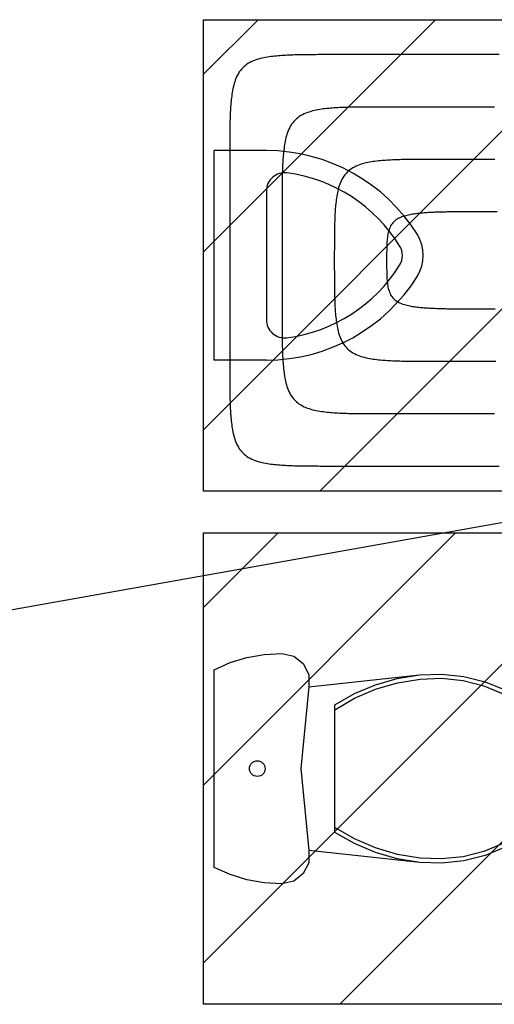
# Model space of a CAD drawing. Extents: x 997 to 109698, y 921 to 94021.
# Tile 160 of 256: x 13146 to 14053, y 18756 to 20636. Entities that reach past the tile are written whole.
import ezdxf

# ---------------------------------------------------------------- set-up
doc = ezdxf.new("R2010")
doc.units = 0
doc.header["$MEASUREMENT"] = 0
for name, color, linetype in [('12', 7, 'CONTINUOUS'), ('28', 7, 'CONTINUOUS'), ('39', 7, 'CONTINUOUS'), ('40', 7, 'CONTINUOUS'), ('42', 7, 'CONTINUOUS')]:
    doc.layers.add(name, color=color, linetype=linetype)

msp = doc.modelspace()

# ---------------------------------------------------------------- linework, layer by layer
at = {"layer": '12', "color": 5}
for points in [[(13747.503861, 20569.298341), (13744.041564, 20569.298462), (13740.579265, 20569.298571), (13737.116966, 20569.298287), (13733.654665, 20569.297228), (13730.192367, 20569.295014), (13726.73007, 20569.291262), (13723.267778, 20569.285593), (13719.80549, 20569.277624), (13716.343208, 20569.266975), (13712.880934, 20569.253263), (13709.418668, 20569.236109), (13705.956412, 20569.215131), (13702.494167, 20569.189946), (13699.031934, 20569.160176), (13695.569717, 20569.125406), (13692.107541, 20569.084827), (13688.645449, 20569.037347), (13685.183486, 20568.981867), (13681.721694, 20568.91729), (13678.260116, 20568.842517), (13674.798797, 20568.756452), (13671.337779, 20568.657997), (13667.877106, 20568.546052), (13664.41682, 20568.419522), (13660.956966, 20568.277308), (13657.497586, 20568.118312), (13654.038775, 20567.941214), (13650.580925, 20567.743366), (13647.124537, 20567.521634), (13643.670115, 20567.272882), (13640.218161, 20566.993976), (13636.769178, 20566.68178), (13633.323667, 20566.333159), (13629.882133, 20565.944976), (13626.445076, 20565.514097), (13623.013032, 20565.037321), (13619.587663, 20564.509119), (13616.172038, 20563.921057), (13612.769314, 20563.264522), (13609.382649, 20562.530897), (13606.0152, 20561.711567), (13602.670125, 20560.797918), (13599.350581, 20559.781335), (13596.0612, 20558.652791), (13592.814414, 20557.401088), (13589.625224, 20556.01431), (13586.508633, 20554.480542), (13583.479644, 20552.787868), (13580.553261, 20550.924374), (13577.7442, 20548.880091), (13575.065005, 20546.659787), (13572.527228, 20544.274973), (13570.142415, 20541.737196), (13567.922111, 20539.058002), (13565.877827, 20536.248941), (13564.014333, 20533.322558), (13562.32166, 20530.293569), (13560.787892, 20527.176978), (13559.401114, 20523.987788), (13558.149411, 20520.741002), (13557.020867, 20517.451621), (13556.004284, 20514.132077), (13555.090635, 20510.787002), (13554.271305, 20507.419553), (13553.53768, 20504.032888), (13552.881145, 20500.630164), (13552.293083, 20497.214539), (13551.76488, 20493.78917), (13551.288105, 20490.357126), (13550.857226, 20486.920069), (13550.469043, 20483.478535), (13550.120422, 20480.033024), (13549.808225, 20476.584041), (13549.529319, 20473.132087), (13549.280568, 20469.677665), (13549.058836, 20466.221277), (13548.860988, 20462.763427), (13548.68389, 20459.304615), (13548.524894, 20455.845236), (13548.38268, 20452.385381), (13548.25615, 20448.925096), (13548.144205, 20445.464422), (13548.04575, 20442.003405), (13547.959685, 20438.542085), (13547.884912, 20435.080508), (13547.820335, 20431.618716), (13547.764855, 20428.156753), (13547.717374, 20424.694661), (13547.676795, 20421.232485), (13547.642026, 20417.770267), (13547.612255, 20414.308034), (13547.587071, 20410.845789), (13547.566093, 20407.383534), (13547.548938, 20403.921268), (13547.535227, 20400.458994), (13547.524578, 20396.996712), (13547.516609, 20393.534424), (13547.510939, 20390.072132), (13547.507188, 20386.609835), (13547.504974, 20383.147536), (13547.503915, 20379.685237), (13547.503631, 20376.222937), (13547.50374, 20372.760637), (13547.503861, 20369.298341)], [(14062.86963, 20569.298341), (14053.313092, 20569.298341), (14043.756553, 20569.298341), (14034.200015, 20569.298341), (14024.643476, 20569.298341), (14015.086938, 20569.298341), (14005.530399, 20569.298341), (13995.973861, 20569.298341), (13986.417322, 20569.298341), (13976.860784, 20569.298341), (13967.304245, 20569.298341), (13957.747707, 20569.298341), (13948.191168, 20569.298341), (13938.63463, 20569.298341), (13929.078092, 20569.298341), (13919.521553, 20569.298341), (13909.965015, 20569.298341), (13900.408476, 20569.298341), (13890.851938, 20569.298341), (13881.295399, 20569.298341), (13871.738861, 20569.298341), (13862.182322, 20569.298341), (13852.625784, 20569.298341), (13843.069245, 20569.298341), (13833.512707, 20569.298341), (13823.956169, 20569.298341), (13814.39963, 20569.298341), (13804.843092, 20569.298341), (13795.286553, 20569.298341), (13785.730015, 20569.298341), (13776.173476, 20569.298341), (13766.616938, 20569.298341), (13757.060399, 20569.298341), (13747.503861, 20569.298341)], [(13547.503861, 20369.298341), (13547.503861, 20365.591995), (13547.503861, 20361.885649), (13547.503861, 20358.179303), (13547.503861, 20354.472957), (13547.503861, 20350.766611), (13547.503861, 20347.060264), (13547.503861, 20343.353918), (13547.503861, 20339.647572), (13547.503861, 20335.941225), (13547.503861, 20332.23488), (13547.503861, 20328.528533), (13547.503861, 20324.822187), (13547.503861, 20321.115841), (13547.503861, 20317.409495), (13547.503861, 20313.703149), (13547.503861, 20309.996803), (13547.503861, 20306.290456), (13547.503861, 20302.58411), (13547.503861, 20298.877764), (13547.503861, 20295.171418), (13547.503861, 20291.465072), (13547.503861, 20287.758726), (13547.503861, 20284.05238), (13547.503861, 20280.346034), (13547.503861, 20276.639687), (13547.503861, 20272.933341), (13547.503861, 20269.226995), (13547.503861, 20265.520649), (13547.503861, 20261.814303), (13547.503861, 20258.107956), (13547.503861, 20254.40161), (13547.503861, 20250.695264), (13547.503861, 20246.988918), (13547.503861, 20243.282572), (13547.503861, 20239.576226), (13547.503861, 20235.869879), (13547.503861, 20232.163533), (13547.503861, 20228.457187), (13547.503861, 20224.750841), (13547.503861, 20221.044495), (13547.503861, 20217.338148), (13547.503861, 20213.631803), (13547.503861, 20209.925456), (13547.503861, 20206.21911), (13547.503861, 20202.512764), (13547.503861, 20198.806418), (13547.503861, 20195.100072), (13547.503861, 20191.393725), (13547.503861, 20187.687379), (13547.503861, 20183.981033), (13547.503861, 20180.274687), (13547.503861, 20176.568341), (13547.503861, 20172.861995), (13547.503861, 20169.155649), (13547.503861, 20165.449302), (13547.503861, 20161.742956), (13547.503861, 20158.03661), (13547.503861, 20154.330264), (13547.503861, 20150.623918), (13547.503861, 20146.917572), (13547.503861, 20143.211225), (13547.503861, 20139.504879), (13547.503861, 20135.798533), (13547.503861, 20132.092187), (13547.503861, 20128.385841), (13547.503861, 20124.679495), (13547.503861, 20120.973149), (13547.503861, 20117.266802), (13547.503861, 20113.560456), (13547.503861, 20109.85411), (13547.503861, 20106.147764), (13547.503861, 20102.441418), (13547.503861, 20098.735072), (13547.503861, 20095.028726), (13547.503861, 20091.322379), (13547.503861, 20087.616033), (13547.503861, 20083.909687), (13547.503861, 20080.203341), (13547.503861, 20076.496995), (13547.503861, 20072.790649), (13547.503861, 20069.084303), (13547.503861, 20065.377957), (13547.503861, 20061.67161), (13547.503861, 20057.965264), (13547.503861, 20054.258918), (13547.503861, 20050.552572), (13547.503861, 20046.846226), (13547.503861, 20043.13988), (13547.503861, 20039.433533), (13547.503861, 20035.727187), (13547.503861, 20032.020841), (13547.503861, 20028.314495), (13547.503861, 20024.608148), (13547.503861, 20020.901802), (13547.503861, 20017.195456), (13547.503861, 20013.48911), (13547.503861, 20009.782764), (13547.503861, 20006.076418), (13547.503861, 20002.370072), (13547.503861, 19998.663725), (13547.503861, 19994.957379), (13547.503861, 19991.251033), (13547.503861, 19987.544687), (13547.503861, 19983.838341)], [(13947.503861, 20369.298341), (13944.1044, 20369.298455), (13940.704936, 20369.298566), (13937.30547, 20369.298324), (13933.906004, 20369.297384), (13930.506538, 20369.295395), (13927.107075, 20369.292011), (13923.707615, 20369.286884), (13920.30816, 20369.279664), (13916.908711, 20369.270005), (13913.509269, 20369.257558), (13910.109836, 20369.241975), (13906.710413, 20369.222908), (13903.311002, 20369.20001), (13899.911603, 20369.172932), (13896.512218, 20369.14132), (13893.112863, 20369.104566), (13889.713574, 20369.061693), (13886.314388, 20369.011704), (13882.915341, 20368.953596), (13879.516471, 20368.886372), (13876.117816, 20368.809028), (13872.719412, 20368.720566), (13869.321296, 20368.619985), (13865.923505, 20368.506284), (13862.526077, 20368.378465), (13859.12905, 20368.235525), (13855.732462, 20368.076446), (13852.336523, 20367.899451), (13848.941664, 20367.701739), (13845.548332, 20367.480437), (13842.156973, 20367.232672), (13838.768036, 20366.955571), (13835.381968, 20366.646262), (13831.999216, 20366.301872), (13828.620226, 20365.919528), (13825.245447, 20365.496358), (13821.875496, 20365.029116), (13818.512426, 20364.511428), (13815.15901, 20363.935353), (13811.818023, 20363.292941), (13808.492243, 20362.576242), (13805.184446, 20361.777303), (13801.897409, 20360.888173), (13798.633912, 20359.900902), (13795.399372, 20358.806551), (13792.206472, 20357.593477), (13789.069132, 20356.249573), (13786.001274, 20354.762731), (13783.016818, 20353.120846), (13780.129686, 20351.311808), (13777.353636, 20349.326554), (13774.701643, 20347.170575), (13772.186451, 20344.853713), (13769.820801, 20342.38581), (13767.617437, 20339.77671), (13765.588923, 20337.036298), (13763.738637, 20334.176639), (13762.05648, 20331.212996), (13760.531283, 20328.160886), (13759.151874, 20325.035825), (13757.907084, 20321.853331), (13756.785752, 20318.628863), (13755.777492, 20315.3736), (13754.873194, 20312.09167), (13754.063864, 20308.786538), (13753.340511, 20305.461669), (13752.694145, 20302.120527), (13752.115773, 20298.766581), (13751.596404, 20295.403293), (13751.127803, 20292.033741), (13750.705501, 20288.659068), (13750.326197, 20285.279818), (13749.986588, 20281.896536), (13749.683373, 20278.509766), (13749.41325, 20275.120051), (13749.172918, 20271.727935), (13748.959076, 20268.333963), (13748.768421, 20264.938678), (13748.597748, 20261.542602), (13748.445059, 20258.145978), (13748.309175, 20254.748858), (13748.188935, 20251.351291), (13748.083175, 20247.953327), (13747.990735, 20244.555013), (13747.910452, 20241.156399), (13747.841164, 20237.757533), (13747.781708, 20234.358465), (13747.730922, 20230.959244), (13747.687645, 20227.559918), (13747.650714, 20224.160536), (13747.619135, 20220.761137), (13747.592412, 20217.361727), (13747.570143, 20213.962307), (13747.551924, 20210.562879), (13747.537352, 20207.163443), (13747.526025, 20203.764001), (13747.51754, 20200.364552), (13747.511493, 20196.9651), (13747.507482, 20193.565643), (13747.505104, 20190.166184), (13747.503956, 20186.766723), (13747.503634, 20183.367262), (13747.503737, 20179.967801), (13747.503861, 20176.568341)], [(14054.372322, 20369.298341), (14046.738861, 20369.298341), (14039.105399, 20369.29834), (14031.471938, 20369.298341), (14023.838476, 20369.298341), (14016.205015, 20369.298341), (14008.571553, 20369.298341), (14000.938091, 20369.298341), (13993.30463, 20369.298341), (13985.671168, 20369.298341), (13978.037707, 20369.298341), (13970.404245, 20369.298341), (13962.770784, 20369.298341), (13955.137322, 20369.298341), (13947.503861, 20369.298341)], [(13747.503861, 20176.568341), (13747.503737, 20173.168881), (13747.503634, 20169.76942), (13747.503956, 20166.369958), (13747.505104, 20162.970497), (13747.507482, 20159.571038), (13747.511493, 20156.171582), (13747.51754, 20152.772129), (13747.526025, 20149.372681), (13747.537352, 20145.973239), (13747.551924, 20142.573803), (13747.570143, 20139.174374), (13747.592412, 20135.774955), (13747.619135, 20132.375545), (13747.650714, 20128.976146), (13747.687645, 20125.576764), (13747.730922, 20122.177438), (13747.781708, 20118.778217), (13747.841164, 20115.379149), (13747.910452, 20111.980283), (13747.990735, 20108.581669), (13748.083175, 20105.183355), (13748.188935, 20101.78539), (13748.309175, 20098.387823), (13748.445058, 20094.990703), (13748.597748, 20091.59408), (13748.76842, 20088.198004), (13748.959076, 20084.802719), (13749.172918, 20081.408747), (13749.41325, 20078.016631), (13749.683373, 20074.626916), (13749.986588, 20071.240146), (13750.326197, 20067.856864), (13750.705501, 20064.477614), (13751.127803, 20061.102941), (13751.596404, 20057.733389), (13752.115773, 20054.370101), (13752.694145, 20051.016154), (13753.340511, 20047.675013), (13754.063864, 20044.350144), (13754.873193, 20041.045011), (13755.777492, 20037.763082), (13756.785752, 20034.507819), (13757.907084, 20031.283351), (13759.151874, 20028.100857), (13760.531283, 20024.975796), (13762.05648, 20021.923686), (13763.738637, 20018.960043), (13765.588923, 20016.100384), (13767.617437, 20013.359971), (13769.820801, 20010.750872), (13772.186451, 20008.282969), (13774.701643, 20005.966107), (13777.353636, 20003.810127), (13780.129686, 20001.824873), (13783.016818, 20000.015836), (13786.001274, 19998.37395), (13789.069132, 19996.887108), (13792.206472, 19995.543204), (13795.399372, 19994.33013), (13798.633911, 19993.23578), (13801.897409, 19992.248508), (13805.184446, 19991.359379), (13808.492243, 19990.56044), (13811.818023, 19989.84374), (13815.15901, 19989.201329), (13818.512426, 19988.625254), (13821.875495, 19988.107565), (13825.245447, 19987.640323), (13828.620226, 19987.217153), (13831.999216, 19986.83481), (13835.381968, 19986.49042), (13838.768037, 19986.181111), (13842.156973, 19985.90401), (13845.548332, 19985.656245), (13848.941664, 19985.434943), (13852.336523, 19985.23723), (13855.732462, 19985.060235), (13859.129049, 19984.901157), (13862.526077, 19984.758217), (13865.923505, 19984.630397), (13869.321296, 19984.516697), (13872.719412, 19984.416115), (13876.117816, 19984.327654), (13879.516471, 19984.25031), (13882.915341, 19984.183085), (13886.314387, 19984.124978), (13889.713574, 19984.074989), (13893.112863, 19984.032117), (13896.512218, 19983.995361), (13899.911603, 19983.96375), (13903.311002, 19983.936672), (13906.710413, 19983.913773), (13910.109836, 19983.894707), (13913.509269, 19983.879124), (13916.908711, 19983.866677), (13920.30816, 19983.857018), (13923.707615, 19983.849798), (13927.107075, 19983.84467), (13930.506538, 19983.841286), (13933.906004, 19983.839298), (13937.30547, 19983.838357), (13940.704936, 19983.838116), (13944.1044, 19983.838227), (13947.503861, 19983.838341)], [(13547.503861, 19983.838341), (13547.50374, 19980.376044), (13547.503631, 19976.913745), (13547.503915, 19973.451445), (13547.504974, 19969.989146), (13547.507188, 19966.526847), (13547.510939, 19963.064551), (13547.516609, 19959.602258), (13547.524578, 19956.13997), (13547.535227, 19952.677688), (13547.548939, 19949.215414), (13547.566093, 19945.753148), (13547.587071, 19942.290893), (13547.612255, 19938.828647), (13547.642026, 19935.366414), (13547.676795, 19931.904197), (13547.717374, 19928.442021), (13547.764855, 19924.979929), (13547.820335, 19921.517966), (13547.884912, 19918.056174), (13547.959685, 19914.594597), (13548.04575, 19911.133277), (13548.144205, 19907.672259), (13548.25615, 19904.211586), (13548.38268, 19900.7513), (13548.524894, 19897.291446), (13548.68389, 19893.832067), (13548.860988, 19890.373255), (13549.058836, 19886.915404), (13549.280568, 19883.459017), (13549.529319, 19880.004595), (13549.808225, 19876.552641), (13550.120421, 19873.103657), (13550.469043, 19869.658147), (13550.857226, 19866.216613), (13551.288105, 19862.779556), (13551.764881, 19859.347512), (13552.293083, 19855.922143), (13552.881145, 19852.506518), (13553.53768, 19849.103794), (13554.271305, 19845.717128), (13555.090635, 19842.34968), (13556.004284, 19839.004605), (13557.020867, 19835.685061), (13558.149411, 19832.39568), (13559.401114, 19829.148894), (13560.787892, 19825.959704), (13562.32166, 19822.843113), (13564.014333, 19819.814124), (13565.877827, 19816.887741), (13567.922111, 19814.07868), (13570.142415, 19811.399486), (13572.527228, 19808.861709), (13575.065005, 19806.476895), (13577.7442, 19804.256591), (13580.553261, 19802.212308), (13583.479644, 19800.348813), (13586.508633, 19798.65614), (13589.625224, 19797.122372), (13592.814414, 19795.735594), (13596.0612, 19794.483891), (13599.350581, 19793.355348), (13602.670125, 19792.338764), (13606.0152, 19791.425115), (13609.382649, 19790.605786), (13612.769314, 19789.872161), (13616.172038, 19789.215625), (13619.587663, 19788.627563), (13623.013032, 19788.099361), (13626.445076, 19787.622585), (13629.882133, 19787.191706), (13633.323667, 19786.803523), (13636.769177, 19786.454901), (13640.218161, 19786.142705), (13643.670115, 19785.863799), (13647.124537, 19785.615048), (13650.580925, 19785.393316), (13654.038775, 19785.195468), (13657.497586, 19785.018369), (13660.956966, 19784.859374), (13664.41682, 19784.717159), (13667.877106, 19784.590629), (13671.337779, 19784.478685), (13674.798797, 19784.380229), (13678.260117, 19784.294165), (13681.721694, 19784.219392), (13685.183486, 19784.154815), (13688.645449, 19784.099335), (13692.107541, 19784.051854), (13695.569716, 19784.011275), (13699.031934, 19783.976506), (13702.494167, 19783.946735), (13705.956412, 19783.921552), (13709.418668, 19783.900573), (13712.880934, 19783.883418), (13716.343208, 19783.869707), (13719.80549, 19783.859058), (13723.267778, 19783.851089), (13726.73007, 19783.845419), (13730.192367, 19783.841668), (13733.654665, 19783.839453), (13737.116965, 19783.838395), (13740.579265, 19783.838111), (13744.041564, 19783.83822), (13747.503861, 19783.838341)], [(13947.503861, 19983.838341), (13953.214245, 19983.83834), (13958.92463, 19983.838341), (13964.635015, 19983.838341), (13970.345399, 19983.838341), (13976.055784, 19983.838341), (13981.766169, 19983.838341), (13987.476553, 19983.838341), (13993.186938, 19983.838341), (13998.897322, 19983.838341), (14004.607707, 19983.838341), (14010.318091, 19983.83834), (14016.028476, 19983.83834), (14021.738861, 19983.838341), (14027.449245, 19983.83834), (14033.15963, 19983.838341), (14038.870015, 19983.838341), (14044.580399, 19983.838341), (14050.290784, 19983.838341), (14056.001168, 19983.838341)], [(13747.503861, 19783.838341), (13757.060399, 19783.838341), (13766.616937, 19783.838341), (13776.173476, 19783.838341), (13785.730015, 19783.838341), (13795.286553, 19783.838341), (13804.843092, 19783.838341), (13814.39963, 19783.838341), (13823.956168, 19783.838341), (13833.512707, 19783.838341), (13843.069245, 19783.838341), (13852.625784, 19783.838341), (13862.182322, 19783.838341), (13871.738861, 19783.838341), (13881.295399, 19783.838341), (13890.851937, 19783.838341), (13900.408476, 19783.838341), (13909.965014, 19783.838341), (13919.521553, 19783.838341), (13929.078091, 19783.838341), (13938.63463, 19783.838341), (13948.191168, 19783.838341), (13957.747707, 19783.838341), (13967.304245, 19783.838341), (13976.860784, 19783.838341), (13986.417322, 19783.838341), (13995.973861, 19783.838341), (14005.530399, 19783.838341), (14015.086938, 19783.838341), (14024.643476, 19783.838341), (14034.200015, 19783.838341), (14043.756553, 19783.838341), (14053.313092, 19783.838341), (14062.86963, 19783.838341)]]:
    msp.add_lwpolyline(points, dxfattribs=at)
at = {"layer": '12', "color": 6}
for points in [[(13847.503861, 20469.298341), (13844.041564, 20469.298462), (13840.579266, 20469.298571), (13837.116965, 20469.298287), (13833.654666, 20469.297228), (13830.192367, 20469.295014), (13826.730071, 20469.291262), (13823.267778, 20469.285593), (13819.80549, 20469.277624), (13816.343209, 20469.266975), (13812.880934, 20469.253263), (13809.418668, 20469.236109), (13805.956412, 20469.215131), (13802.494167, 20469.189946), (13799.031934, 20469.160175), (13795.569717, 20469.125406), (13792.107541, 20469.084827), (13788.645449, 20469.037347), (13785.183486, 20468.981867), (13781.721694, 20468.917289), (13778.260116, 20468.842517), (13774.798797, 20468.756452), (13771.337779, 20468.657996), (13767.877106, 20468.546052), (13764.41682, 20468.419522), (13760.956966, 20468.277308), (13757.497587, 20468.118312), (13754.038775, 20467.941213), (13750.580925, 20467.743365), (13747.124537, 20467.521633), (13743.670115, 20467.272882), (13740.218161, 20466.993976), (13736.769177, 20466.68178), (13733.323667, 20466.333158), (13729.882133, 20465.944976), (13726.445076, 20465.514097), (13723.013032, 20465.037321), (13719.587663, 20464.509118), (13716.172038, 20463.921057), (13712.769314, 20463.264521), (13709.382649, 20462.530896), (13706.0152, 20461.711567), (13702.670125, 20460.797918), (13699.350581, 20459.781334), (13696.0612, 20458.65279), (13692.814414, 20457.401087), (13689.625224, 20456.01431), (13686.508633, 20454.480542), (13683.479644, 20452.787869), (13680.553261, 20450.924374), (13677.7442, 20448.880091), (13675.065006, 20446.659787), (13672.527228, 20444.274974), (13670.142415, 20441.737196), (13667.922111, 20439.058002), (13665.877827, 20436.24894), (13664.014333, 20433.322558), (13662.32166, 20430.293569), (13660.787892, 20427.176978), (13659.401114, 20423.987787), (13658.149411, 20420.741002), (13657.020867, 20417.451621), (13656.004284, 20414.132077), (13655.090635, 20410.787002), (13654.271305, 20407.419553), (13653.53768, 20404.032888), (13652.881145, 20400.630164), (13652.293083, 20397.214539), (13651.764881, 20393.78917), (13651.288104, 20390.357125), (13650.857226, 20386.920069), (13650.469043, 20383.478534), (13650.120421, 20380.033024), (13649.808225, 20376.584041), (13649.529319, 20373.132087), (13649.280568, 20369.677664), (13649.058836, 20366.221277), (13648.860988, 20362.763426), (13648.68389, 20359.304615), (13648.524894, 20355.845235), (13648.38268, 20352.385381), (13648.25615, 20348.925096), (13648.144205, 20345.464423), (13648.04575, 20342.003405), (13647.959685, 20338.542085), (13647.884912, 20335.080508), (13647.820335, 20331.618716), (13647.764855, 20328.156752), (13647.717374, 20324.694661), (13647.676796, 20321.232485), (13647.642026, 20317.770267), (13647.612255, 20314.308034), (13647.587071, 20310.845789), (13647.566093, 20307.383533), (13647.548938, 20303.921267), (13647.535227, 20300.458993), (13647.524578, 20296.996712), (13647.516609, 20293.534424), (13647.510939, 20290.072131), (13647.507188, 20286.609835), (13647.504974, 20283.147536), (13647.503915, 20279.685236), (13647.503631, 20276.222936), (13647.50374, 20272.760637), (13647.503861, 20269.298341)], [(14053.783861, 20469.298341), (14045.188861, 20469.298341), (14036.593861, 20469.298341), (14027.998861, 20469.298341), (14019.403861, 20469.298341), (14010.808861, 20469.298341), (14002.213861, 20469.298341), (13993.618861, 20469.298341), (13985.023861, 20469.298341), (13976.428861, 20469.298341), (13967.833861, 20469.298341), (13959.238861, 20469.298341), (13950.643861, 20469.298341), (13942.048861, 20469.298341), (13933.453861, 20469.298341), (13924.858861, 20469.298341), (13916.263861, 20469.298341), (13907.668861, 20469.298341), (13899.073861, 20469.298341), (13890.478861, 20469.298341), (13881.883861, 20469.298341), (13873.288861, 20469.298341), (13864.693861, 20469.298341), (13856.098861, 20469.298341), (13847.503861, 20469.298341)], [(13647.503861, 20269.298341), (13647.503861, 20267.515072), (13647.503861, 20265.731803), (13647.503861, 20263.948533), (13647.503861, 20262.165264), (13647.503861, 20260.381994), (13647.503861, 20258.598725), (13647.503861, 20256.815456), (13647.503861, 20255.032187), (13647.503861, 20253.248918), (13647.503861, 20251.465649), (13647.503861, 20249.682379), (13647.503861, 20247.89911), (13647.503861, 20246.115841), (13647.503861, 20244.332572), (13647.503861, 20242.549302), (13647.503861, 20240.766033), (13647.503861, 20238.982764), (13647.503861, 20237.199495), (13647.503861, 20235.416225), (13647.503861, 20233.632957), (13647.503861, 20231.849687), (13647.503861, 20230.066418), (13647.503861, 20228.283149), (13647.503861, 20226.499879), (13647.503861, 20224.71661), (13647.503861, 20222.933341), (13647.503861, 20221.150072), (13647.503861, 20219.366802), (13647.503861, 20217.583533), (13647.503861, 20215.800264), (13647.503861, 20214.016995), (13647.503861, 20212.233726), (13647.503861, 20210.450456), (13647.503861, 20208.667187), (13647.503861, 20206.883918), (13647.503861, 20205.100648), (13647.503861, 20203.317379), (13647.503861, 20201.53411), (13647.503861, 20199.750841), (13647.503861, 20197.967572), (13647.503861, 20196.184302), (13647.503861, 20194.401033), (13647.503861, 20192.617764), (13647.503861, 20190.834495), (13647.503861, 20189.051225), (13647.503861, 20187.267956), (13647.503861, 20185.484687), (13647.503861, 20183.701418), (13647.503861, 20181.918149), (13647.503861, 20180.134879), (13647.503861, 20178.35161), (13647.503861, 20176.568341), (13647.503861, 20174.785072), (13647.503861, 20173.001802), (13647.503861, 20171.218533), (13647.503861, 20169.435264), (13647.503861, 20167.651995), (13647.503861, 20165.868726), (13647.503861, 20164.085456), (13647.503861, 20162.302187), (13647.503861, 20160.518918), (13647.503861, 20158.735649), (13647.503861, 20156.952379), (13647.503861, 20155.16911), (13647.503861, 20153.385841), (13647.503861, 20151.602572), (13647.503861, 20149.819303), (13647.503861, 20148.036033), (13647.503861, 20146.252764), (13647.503861, 20144.469495), (13647.503861, 20142.686225), (13647.503861, 20140.902956), (13647.503861, 20139.119687), (13647.503861, 20137.336418), (13647.503861, 20135.553148), (13647.503861, 20133.769879), (13647.503861, 20131.98661), (13647.503861, 20130.203341), (13647.503861, 20128.420072), (13647.503861, 20126.636803), (13647.503861, 20124.853533), (13647.503861, 20123.070264), (13647.503861, 20121.286995), (13647.503861, 20119.503725), (13647.503861, 20117.720456), (13647.503861, 20115.937187), (13647.503861, 20114.153918), (13647.503861, 20112.370649), (13647.503861, 20110.587379), (13647.503861, 20108.80411), (13647.503861, 20107.020841), (13647.503861, 20105.237571), (13647.503861, 20103.454302), (13647.503861, 20101.671033), (13647.503861, 20099.887764), (13647.503861, 20098.104494), (13647.503861, 20096.321225), (13647.503861, 20094.537956), (13647.503861, 20092.754687), (13647.503861, 20090.971417), (13647.503861, 20089.188148), (13647.503861, 20087.404879), (13647.50386, 20085.62161), (13647.503861, 20083.838341)], [(14047.503861, 20269.298341), (14044.942707, 20269.298377), (14042.381555, 20269.298437), (14039.820404, 20269.298449), (14037.259254, 20269.29834), (14034.698105, 20269.29804), (14032.136957, 20269.297477), (14029.575809, 20269.296578), (14027.014661, 20269.295271), (14024.453513, 20269.293486), (14021.892364, 20269.291149), (14019.331215, 20269.288189), (14016.770066, 20269.284535), (14014.208915, 20269.280114), (14011.647763, 20269.274855), (14009.08661, 20269.268685), (14006.525455, 20269.261533), (14003.964298, 20269.253327), (14001.403139, 20269.243996), (13998.841978, 20269.233466), (13996.280814, 20269.221662), (13993.71965, 20269.208439), (13991.158492, 20269.193591), (13988.597345, 20269.176914), (13986.036213, 20269.158202), (13983.475101, 20269.137251), (13980.914015, 20269.113856), (13978.35296, 20269.087811), (13975.791941, 20269.05891), (13973.230962, 20269.02695), (13970.67003, 20268.991725), (13968.109149, 20268.953029), (13965.548324, 20268.910657), (13962.98756, 20268.864404), (13960.426863, 20268.814066), (13957.866236, 20268.759436), (13955.305689, 20268.700289), (13952.745245, 20268.636163), (13950.184942, 20268.566449), (13947.624819, 20268.490537), (13945.064912, 20268.407814), (13942.50526, 20268.317672), (13939.9459, 20268.219498), (13937.386869, 20268.112683), (13934.828206, 20267.996615), (13932.269948, 20267.870683), (13929.712133, 20267.734277), (13927.154799, 20267.586786), (13924.597982, 20267.427599), (13922.041764, 20267.255931), (13919.486424, 20267.070155), (13916.932306, 20266.86839), (13914.379752, 20266.648756), (13911.829105, 20266.409374), (13909.280706, 20266.148362), (13906.734899, 20265.86384), (13904.192025, 20265.553928), (13901.652427, 20265.216745), (13899.116448, 20264.850411), (13896.584674, 20264.452456), (13894.058759, 20264.017851), (13891.540646, 20263.540862), (13889.032278, 20263.01576), (13886.535598, 20262.436814), (13884.052549, 20261.798293), (13881.585076, 20261.094468), (13879.135184, 20260.319566), (13876.708562, 20259.465397), (13874.316534, 20258.52007), (13871.970903, 20257.471381), (13869.683472, 20256.307122), (13867.466042, 20255.015091), (13865.330496, 20253.583362), (13863.291012, 20252.008151), (13861.364366, 20250.294875), (13859.567476, 20248.44945), (13857.917257, 20246.477788), (13856.430111, 20244.386021), (13855.109354, 20242.185831), (13853.944466, 20239.894768), (13852.924262, 20237.530665), (13852.037557, 20235.111354), (13851.273162, 20232.654524), (13850.619655, 20230.172139), (13850.065319, 20227.668621), (13849.59841, 20225.147877), (13849.207187, 20222.613814), (13848.87991, 20220.070339), (13848.604909, 20217.521326), (13848.373533, 20214.96923), (13848.181185, 20212.414606), (13848.023551, 20209.857872), (13847.896319, 20207.299449), (13847.795174, 20204.739757), (13847.715804, 20202.179214), (13847.653896, 20199.618243), (13847.605598, 20197.05719), (13847.568884, 20194.496126), (13847.542178, 20191.93505), (13847.523904, 20189.373962), (13847.512486, 20186.812861), (13847.506349, 20184.25175), (13847.503916, 20181.690626), (13847.503612, 20179.129489), (13847.503861, 20176.568341)], [(14058.92463, 20269.298341), (14053.214245, 20269.298342), (14047.503861, 20269.298341)], [(13847.503861, 20176.568341), (13847.503612, 20174.007192), (13847.503916, 20171.446056), (13847.506349, 20168.884932), (13847.512486, 20166.323821), (13847.523904, 20163.76272), (13847.542178, 20161.201632), (13847.568884, 20158.640556), (13847.605598, 20156.079492), (13847.653896, 20153.518439), (13847.715804, 20150.957468), (13847.795174, 20148.396925), (13847.896319, 20145.837233), (13848.023551, 20143.27881), (13848.181185, 20140.722076), (13848.373533, 20138.167451), (13848.604909, 20135.615356), (13848.87991, 20133.066342), (13849.207187, 20130.522868), (13849.59841, 20127.988805), (13850.065319, 20125.468061), (13850.619656, 20122.964543), (13851.273162, 20120.482158), (13852.037558, 20118.025328), (13852.924262, 20115.606016), (13853.944466, 20113.241913), (13855.109354, 20110.950851), (13856.43011, 20108.750661), (13857.917256, 20106.658894), (13859.567476, 20104.687232), (13861.364366, 20102.841807), (13863.291012, 20101.128531), (13865.330496, 20099.55332), (13867.466042, 20098.121591), (13869.683472, 20096.829559), (13871.970903, 20095.665301), (13874.316534, 20094.616611), (13876.708562, 20093.671285), (13879.135184, 20092.817116), (13881.585076, 20092.042214), (13884.052549, 20091.338389), (13886.535598, 20090.699868), (13889.032278, 20090.120922), (13891.540646, 20089.59582), (13894.058759, 20089.118831), (13896.584675, 20088.684225), (13899.116448, 20088.286271), (13901.652427, 20087.919937), (13904.192025, 20087.582754), (13906.734899, 20087.272842), (13909.280706, 20086.98832), (13911.829105, 20086.727308), (13914.379752, 20086.487925), (13916.932306, 20086.268292), (13919.486424, 20086.066528), (13922.041764, 20085.880751), (13924.597982, 20085.709083), (13927.154799, 20085.549896), (13929.712133, 20085.402405), (13932.269948, 20085.265999), (13934.828206, 20085.140067), (13937.386869, 20085.023999), (13939.9459, 20084.917184), (13942.50526, 20084.81901), (13945.064912, 20084.728867), (13947.624819, 20084.646145), (13950.184942, 20084.570232), (13952.745245, 20084.500519), (13955.305689, 20084.436392), (13957.866236, 20084.377245), (13960.426862, 20084.322616), (13962.98756, 20084.272278), (13965.548324, 20084.226025), (13968.109149, 20084.183653), (13970.67003, 20084.144958), (13973.230962, 20084.109732), (13975.791941, 20084.077771), (13978.35296, 20084.048871), (13980.914015, 20084.022826), (13983.475101, 20083.999431), (13986.036212, 20083.97848), (13988.597345, 20083.959769), (13991.158492, 20083.943091), (13993.71965, 20083.928243), (13996.280814, 20083.915019), (13998.841978, 20083.903216), (14001.403139, 20083.892686), (14003.964298, 20083.883355), (14006.525455, 20083.875149), (14009.08661, 20083.867997), (14011.647763, 20083.861827), (14014.208915, 20083.856568), (14016.770066, 20083.852147), (14019.331215, 20083.848493), (14021.892364, 20083.845533), (14024.453512, 20083.843196), (14027.014661, 20083.841411), (14029.575808, 20083.840104), (14032.136957, 20083.839206), (14034.698105, 20083.838642), (14037.259254, 20083.838342), (14039.820404, 20083.838233), (14042.381555, 20083.838245), (14044.942707, 20083.838305), (14047.503861, 20083.838341)], [(13647.503861, 20083.838341), (13647.50374, 20080.376044), (13647.503631, 20076.913746), (13647.503915, 20073.451445), (13647.504973, 20069.989145), (13647.507188, 20066.526847), (13647.510939, 20063.06455), (13647.516609, 20059.602258), (13647.524578, 20056.13997), (13647.535227, 20052.677688), (13647.548938, 20049.215414), (13647.566093, 20045.753148), (13647.587071, 20042.290892), (13647.612255, 20038.828647), (13647.642026, 20035.366414), (13647.676795, 20031.904197), (13647.717374, 20028.442021), (13647.764855, 20024.979929), (13647.820335, 20021.517966), (13647.884912, 20018.056174), (13647.959684, 20014.594596), (13648.04575, 20011.133277), (13648.144205, 20007.672259), (13648.256149, 20004.211586), (13648.382679, 20000.7513), (13648.524894, 19997.291446), (13648.68389, 19993.832067), (13648.860988, 19990.373255), (13649.058836, 19986.915404), (13649.280568, 19983.459017), (13649.529319, 19980.004595), (13649.808225, 19976.552641), (13650.120421, 19973.103658), (13650.469043, 19969.658147), (13650.857226, 19966.216613), (13651.288104, 19962.779556), (13651.764881, 19959.347512), (13652.293083, 19955.922143), (13652.881144, 19952.506518), (13653.53768, 19949.103794), (13654.271305, 19945.717128), (13655.090635, 19942.34968), (13656.004284, 19939.004605), (13657.020867, 19935.685061), (13658.149411, 19932.39568), (13659.401114, 19929.148894), (13660.787892, 19925.959703), (13662.32166, 19922.843113), (13664.014333, 19919.814124), (13665.877827, 19916.887741), (13667.922111, 19914.07868), (13670.142415, 19911.399486), (13672.527228, 19908.861708), (13675.065005, 19906.476895), (13677.7442, 19904.256591), (13680.553261, 19902.212307), (13683.479644, 19900.348813), (13686.508633, 19898.65614), (13689.625223, 19897.122372), (13692.814413, 19895.735594), (13696.0612, 19894.483891), (13699.350581, 19893.355347), (13702.670125, 19892.338764), (13706.0152, 19891.425115), (13709.382648, 19890.605786), (13712.769314, 19889.87216), (13716.172037, 19889.215625), (13719.587663, 19888.627563), (13723.013032, 19888.099361), (13726.445076, 19887.622585), (13729.882132, 19887.191706), (13733.323667, 19886.803523), (13736.769177, 19886.454901), (13740.218161, 19886.142705), (13743.670114, 19885.863799), (13747.124537, 19885.615048), (13750.580924, 19885.393316), (13754.038775, 19885.195468), (13757.497586, 19885.018369), (13760.956966, 19884.859374), (13764.41682, 19884.717159), (13767.877105, 19884.590629), (13771.337779, 19884.478685), (13774.798797, 19884.380229), (13778.260116, 19884.294164), (13781.721694, 19884.219392), (13785.183486, 19884.154815), (13788.645449, 19884.099335), (13792.10754, 19884.051854), (13795.569716, 19884.011275), (13799.031934, 19883.976506), (13802.494167, 19883.946735), (13805.956412, 19883.921551), (13809.418668, 19883.900573), (13812.880934, 19883.883419), (13816.343208, 19883.869707), (13819.80549, 19883.859058), (13823.267778, 19883.851089), (13826.73007, 19883.845419), (13830.192367, 19883.841668), (13833.654665, 19883.839453), (13837.116965, 19883.838395), (13840.579265, 19883.838111), (13844.041564, 19883.83822), (13847.503861, 19883.838341)], [(14047.503861, 20083.838341), (14051.291169, 20083.838341), (14055.078476, 20083.838341)], [(13847.503861, 19883.838341), (13855.137322, 19883.838341), (13862.770784, 19883.838341), (13870.404245, 19883.838341), (13878.037707, 19883.838341), (13885.671168, 19883.838341), (13893.30463, 19883.838341), (13900.938091, 19883.838341), (13908.571553, 19883.838341), (13916.205014, 19883.838341), (13923.838476, 19883.838341), (13931.471937, 19883.838341), (13939.105399, 19883.838341), (13946.738861, 19883.838341), (13954.372322, 19883.838341), (13962.005784, 19883.838341), (13969.639245, 19883.838341), (13977.272707, 19883.838341), (13984.906168, 19883.838341), (13992.53963, 19883.838341), (14000.173091, 19883.838341), (14007.806553, 19883.838341), (14015.440014, 19883.838341), (14023.073476, 19883.838341), (14030.706937, 19883.838341), (14038.340399, 19883.838341), (14045.973861, 19883.838341), (14053.607322, 19883.838341)]]:
    msp.add_lwpolyline(points, dxfattribs=at)
at = {"layer": '28', "color": 2}
for p, q in [((13497.601607, 20532.035471), (13601.6009, 20636.034763)), ((13497.601607, 20192.624216), (13941.012155, 20636.034763)), ((13497.601607, 19853.212961), (14280.42341, 20636.034763)), ((13719.834665, 19736.034763), (14619.834665, 20636.034763)), ((13497.601607, 19513.801706), (13639.834665, 19656.034763)), ((13497.601607, 19174.390451), (13979.24592, 19656.034763)), ((13497.601607, 18834.979196), (14318.657175, 19656.034763)), ((13758.06843, 18756.034763), (14658.06843, 19656.034763))]:
    msp.add_line(p, q, dxfattribs=at)
at = {"layer": '39', "color": 141, "linetype": 'Continuous'}
for p, q in [((13617.601607, 20386.034763), (13517.601607, 20386.034763)), ((13517.601607, 19986.034763), (13517.601607, 20386.034763)), ((13617.601607, 20308.713274), (13617.601607, 20063.356252)), ((13617.601607, 19986.034763), (13517.601607, 19986.034763)), ((13580.529669, 19418.155223), (13613.588971, 19424.058303)), ((13613.588971, 19424.058303), (13647.109824, 19426.034763)), ((13647.109824, 19426.034763), (13669.796336, 19420.90851)), ((13669.796336, 19420.90851), (13688.107188, 19406.521016)), ((13517.601607, 19394.949522), (13548.386413, 19408.407453)), ((13548.386413, 19408.407453), (13580.529669, 19418.155223)), ((13688.107188, 19406.521016), (13698.509204, 19385.645797)), ((13517.601607, 19017.120004), (13517.601607, 19394.949522)), ((13698.509204, 19385.645797), (13698.996956, 19362.310625)), ((13698.996864, 19362.310102), (13910.624863, 19385.070257)), ((13867.87401, 19377.963499), (13910.624863, 19385.070257)), ((13910.624863, 19385.070257), (13952.92122, 19386.593568)), ((13952.92122, 19386.593568), (13995.006956, 19382.102533)), ((13786.196723, 19349.301797), (13826.214553, 19365.988418)), ((13826.214553, 19365.988418), (13867.87401, 19377.963499)), ((13826.449359, 19357.536372), (13868.387964, 19369.829062)), ((13868.387964, 19369.829062), (13911.479437, 19377.069338)), ((13911.479437, 19377.069338), (13952.640057, 19378.551177)), ((13952.640057, 19378.551177), (13993.597111, 19374.18051)), ((13993.597111, 19374.18051), (14033.528274, 19364.045338)), ((13995.006956, 19382.102533), (14036.038584, 19371.687177)), ((14033.528274, 19364.045338), (14071.631375, 19348.34897)), ((14036.038584, 19371.687177), (14075.19277, 19355.558901)), ((13748.345561, 19328.126165), (13786.196723, 19349.301797)), ((13786.248119, 19340.364234), (13826.449359, 19357.536372)), ((13748.345561, 19318.550349), (13786.248119, 19340.364234)), ((13748.345561, 19083.945384), (13748.345561, 19328.126165)), ((13786.247111, 19071.707315), (13748.345561, 19093.5212)), ((13786.196723, 19062.769751), (13748.345561, 19083.945384)), ((13826.449359, 19054.535177), (13786.247111, 19071.707315)), ((14071.631375, 19063.722579), (14033.528274, 19048.026211)), ((13698.996956, 19049.758901), (13698.509204, 19026.423728)), ((13910.624863, 19027.001292), (13698.99631, 19049.760129)), ((13826.214553, 19046.083131), (13786.196723, 19062.769751)), ((13867.87401, 19034.10805), (13826.214553, 19046.083131)), ((13868.387964, 19042.242487), (13826.449359, 19054.535177)), ((14033.528274, 19048.026211), (13993.597111, 19037.891039)), ((14075.19277, 19056.512648), (14036.038584, 19040.383361)), ((13698.509204, 19026.423728), (13688.107188, 19005.54851)), ((13910.624863, 19027.001292), (13867.87401, 19034.10805)), ((13911.479437, 19035.002211), (13868.387964, 19042.242487)), ((13952.92122, 19025.477981), (13910.624863, 19027.001292)), ((13952.640057, 19033.520372), (13911.479437, 19035.002211)), ((13993.597111, 19037.891039), (13952.640057, 19033.520372)), ((13995.006956, 19029.969016), (13952.92122, 19025.477981)), ((14036.038584, 19040.383361), (13995.006956, 19029.969016)), ((13548.386413, 19003.662073), (13517.601607, 19017.120004)), ((13580.529669, 18993.914303), (13548.386413, 19003.662073)), ((13613.588971, 18988.011223), (13580.529669, 18993.914303)), ((13647.109824, 18986.034763), (13613.588971, 18988.011223)), ((13669.796336, 18991.161016), (13647.109824, 18986.034763)), ((13688.107188, 19005.54851), (13669.796336, 18991.161016))]:
    msp.add_line(p, q, dxfattribs=at)
msp.add_lwpolyline([(13698.996864, 19362.310102), (13683.34153, 19206.035144), (13698.99631, 19049.760129)], dxfattribs=at)
msp.add_circle((13600.237266, 19206.035774), 15, dxfattribs=at)
for centre, radius, start, end in [((13617.601607, 20046.034759), 340.000004, 31.890785, 90), ((13652.601607, 20308.713274), 35.001329, 82.941812, 180), ((13617.601607, 20046.034759), 300.000004, 31.890785, 82.472451), ((13842.601664, 20186.03476), 74.999955, 328.109219, 31.890785), ((13842.601664, 20186.03476), 34.999955, 328.109223, 31.890785), ((13617.601607, 20326.034767), 300.000004, 277.527549, 328.109215), ((13617.601607, 20326.034767), 340.000004, 270, 328.109215), ((13652.601607, 20063.356252), 35.001329, 180, 277.058188)]:
    msp.add_arc(centre, radius, start, end, dxfattribs=at)
at = {"layer": '40', "color": 8, "linetype": 'Continuous'}
for p, q in [((13497.601607, 20636.034763), (14997.601607, 20636.034763)), ((13497.601607, 19736.034763), (13497.601607, 20636.034763)), ((14997.601607, 19736.034763), (13497.601607, 19736.034763)), ((13497.601607, 19656.034763), (14997.601607, 19656.034763)), ((13497.601607, 18756.034763), (13497.601607, 19656.034763)), ((14997.601607, 18756.034763), (13497.601607, 18756.034763))]:
    msp.add_line(p, q, dxfattribs=at)
at = {"layer": '42', "color": 117}
msp.add_line((12347.636205, 19370.953237), (15447.636205, 19920.953237), dxfattribs=at)

doc.saveas('drawing.dxf')
